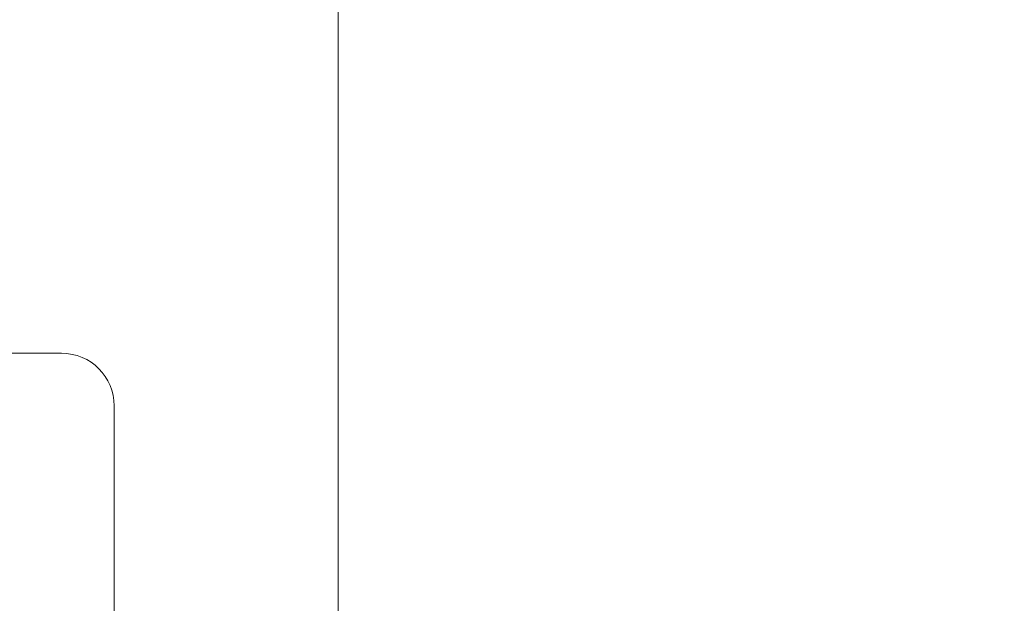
# Model space of a CAD drawing. Header units: millimetres. Extents: x 4 to 1188, y 1 to 840.
# Tile 134 of 256: x 696.83 to 702.17, y 487.65 to 490.81. Entities that reach past the tile are written whole.
import ezdxf

# ---------------------------------------------------------------- set-up
doc = ezdxf.new("R2010")
doc.units = ezdxf.units.MM
doc.layers.add('1', color=7, linetype='Continuous')
doc.styles.add('Arial Unicode MS', font='Arial Unicode MS')
doc.dimstyles.get("Standard").update_dxf_attribs({"dimtxt": 0.18, "dimasz": 0.18, "dimexe": 0.18, "dimexo": 0.0625, "dimgap": 0.09, "dimtad": 0, "dimtih": 1, "dimtoh": 1, "dimdec": 4, "dimzin": 0, "dimdsep": 46, "dimtxsty": 'Standard', "dimcen": 0.09, "dimadec": 0, "dimazin": 0, "dimtfac": 1, "dimtdec": 4, "dimtofl": 0, "dimtmove": 0, "dimatfit": 3, "dimfxl": 0, "dimtolj": 1, "dimtzin": 0, "dimarcsym": 0})

# ---------------------------------------------------------------- blocks, each defined once
blk = doc.blocks.new('_U46')
at = {"layer": '1', "color": 18, "lineweight": 35}
for p, q in [((686.8981, 499.3819), (667.741, 499.3819)), ((669.741, 499.3819), (669.741, 485.8009)), ((715.2372, 485.8009), (667.741, 485.8009))]:
    blk.add_line(p, q, dxfattribs=at)
at = {"layer": '1', "color": 18, "lineweight": 70}
for points in [[(669.741, 499.3819), (670.5169, 495.8819), (668.9651, 495.8819)], [(669.741, 485.8009), (668.9651, 489.3009), (670.5169, 489.3009)]]:
    blk.add_solid(points, dxfattribs=at)
at = {"layer": '1', "color": 18, "linetype": 'Continuous', "lineweight": 13, "insert": (669.2881, 490.5456), "char_height": 3, "attachment_point": 7, "rotation": 90, "line_spacing_factor": 1.047437, "style": 'Arial Unicode MS'}
blk.add_mtext('\\fArial Unicode MS|b0|i0;\\W1.0000;95', dxfattribs=at)

msp = doc.modelspace()

# ---------------------------------------------------------------- linework, layer by layer
at = {"layer": '1', "color": 154, "linetype": 'Continuous', "lineweight": 13}
for p, q in [((698.5588, 398.0033), (698.5588, 491.0033)), ((696.416, 489.0033), (697.0588, 489.0033)), ((697.3446, 488.7176), (697.3446, 487.1462))]:
    msp.add_line(p, q, dxfattribs=at)
msp.add_arc((697.0588, 488.7176), 0.2857, 0, 90, dxfattribs=at)

# ---------------------------------------------------------------- dimensions: what is measured, and where the dimension line sits
at = {"layer": '1', "color": 18, "linetype": 'Continuous', "lineweight": 13}
dim = msp.add_linear_dim(base=(669.741, 485.8009), p1=(695.041, 499.3819), p2=(756.7381, 485.8009), angle=90, dimstyle='Standard', override={"dimtxt": 3, "dimasz": 3.5, "dimexe": 2, "dimexo": 1, "dimgap": 1.5, "dimtad": 1, "dimtih": 0, "dimtoh": 0, "dimdec": 0, "dimlfac": 7, "dimzin": 8, "dimdsep": 44, "dimlunit": 2, "dimtxsty": 'Arial Unicode MS', "dimsah": 1, "dimse1": 0, "dimse2": 0, "dimsd1": 0, "dimsd2": 0, "dimclrd": 18, "dimclre": 18, "dimclrt": 18, "dimtol": 0, "dimtm": -0.1, "dimtfac": 0.666667, "dimtdec": 2, "dimtofl": 1, "dimtmove": 0, "dimtzin": 8, "dimlwd": 35, "dimlwe": 35}, dxfattribs=at)
dim.commit()
dim.dimension.update_dxf_attribs({"geometry": '_U46', "text_midpoint": (669.741, 492.5914), "dimtype": 160})

doc.saveas('drawing.dxf')
